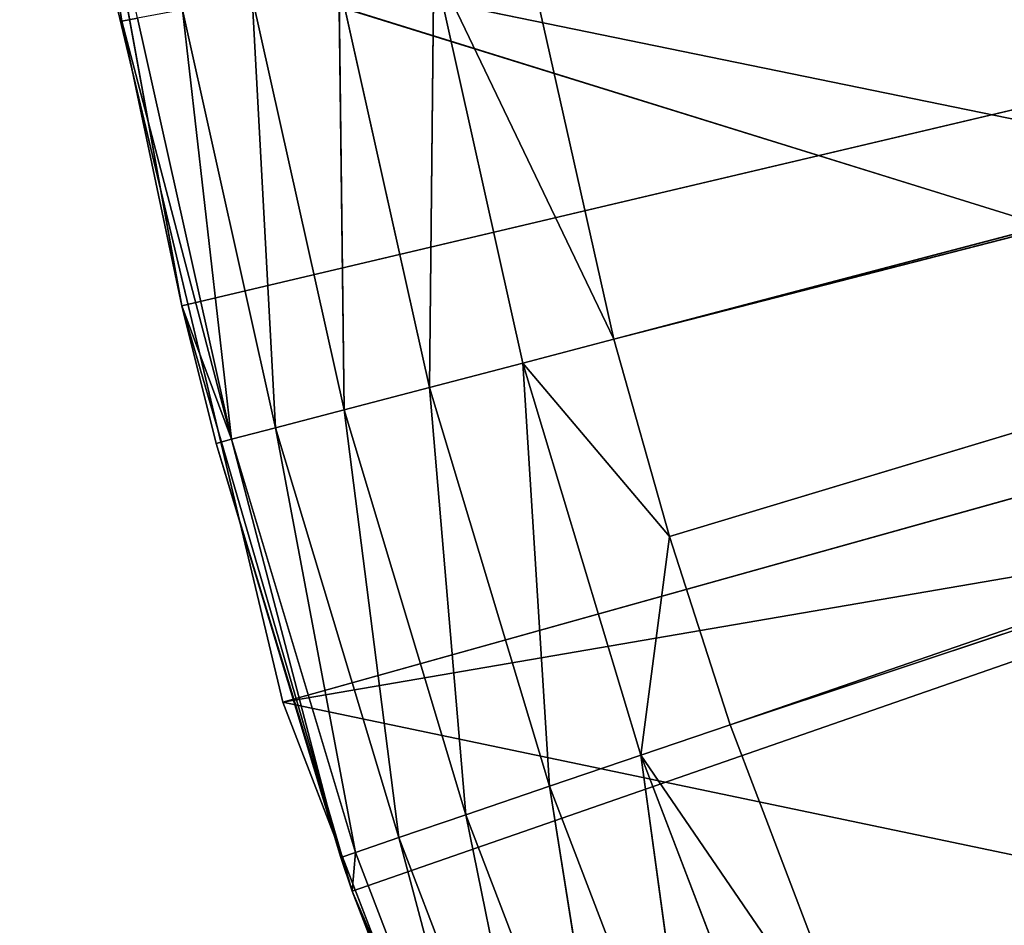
# Model space of a CAD drawing. Extents: x 0 to 20, y -20 to 0.
# Tile 6 of 250: x 0 to 1.7, y -13.3 to -11.8. Entities that reach past the tile are written whole.
import ezdxf

# ---------------------------------------------------------------- set-up
doc = ezdxf.new("R2010")
doc.units = 0
doc.header["$LTSCALE"] = 25.4
doc.layers.get('0').update_dxf_attribs({"color": 13, "linetype": 'CONTINUOUS'})

# ---------------------------------------------------------------- blocks, each defined once
blk = doc.blocks.new('BULB-LED-G9-LENS-9173_STL')
at = {"color": 7}
for p, q in [((0.7037, 52.7852, 11.7171), (0.6966, 52.7697, 12.4322)), ((0.6966, 52.7697, 12.4322), (0.8538, 52.7852, 12.3911)), ((0.7037, 52.7852, 11.7171), (0.6966, 52.7697, 12.4322)), ((0.6966, 52.7697, 12.4322), (0.8538, 52.7852, 12.3911)), ((0.7037, 52.7852, 11.7171), (1.0075, 52.7474, 12.3509)), ((0.7037, 52.7852, 11.7171), (1.0075, 52.7474, 12.3509)), ((0.7037, 52.7852, 11.7171), (0.8538, 52.7852, 12.3911)), ((0.7037, 52.7852, 11.7171), (0.8538, 52.7852, 12.3911)), ((1.0075, 52.7474, 12.3509), (0.8538, 52.7852, 12.3911)), ((0.8538, 52.7852, 12.3911), (1.101, 52.7474, 12.6833)), ((1.0075, 52.7474, 12.3509), (0.8538, 52.7852, 12.3911)), ((0.8538, 52.7852, 12.3911), (1.101, 52.7474, 12.6833)), ((0.8538, 52.7852, 12.3911), (1.0528, 52.7852, 13.0524)), ((0.8538, 52.7852, 12.3911), (1.0528, 52.7852, 13.0524)), ((0.8538, 52.7852, 12.3911), (0.8989, 52.7697, 13.1049)), ((0.8538, 52.7852, 12.3911), (0.8989, 52.7697, 13.1049)), ((1.0528, 52.7852, 13.0524), (0.8989, 52.7697, 13.1049)), ((1.0528, 52.7852, 13.0524), (0.8989, 52.7697, 13.1049)), ((1.2031, 52.7474, 13.0011), (1.0528, 52.7852, 13.0524)), ((1.0528, 52.7852, 13.0524), (1.4367, 52.7474, 13.614)), ((1.1499, 52.7697, 13.7609), (1.0528, 52.7852, 13.0524)), ((1.1499, 52.7697, 13.7609), (1.0528, 52.7852, 13.0524)), ((1.2995, 52.7852, 13.6973), (1.0528, 52.7852, 13.0524)), ((1.2995, 52.7852, 13.6973), (1.0528, 52.7852, 13.0524)), ((1.0528, 52.7852, 13.0524), (1.4367, 52.7474, 13.614)), ((1.101, 52.7474, 12.6833), (1.0528, 52.7852, 13.0524)), ((1.2031, 52.7474, 13.0011), (1.0528, 52.7852, 13.0524)), ((1.101, 52.7474, 12.6833), (1.0528, 52.7852, 13.0524)), ((0.5439, 52.7697, 11.7466), (0.6966, 52.7697, 12.4322)), ((0.5439, 52.7697, 11.7466), (0.6966, 52.7697, 12.4322)), ((0.5439, 52.7697, 11.7466), (0.5525, 52.7027, 12.4699)), ((0.5439, 52.7697, 11.7466), (0.5525, 52.7027, 12.4699)), ((0.5525, 52.7027, 12.4699), (0.6966, 52.7697, 12.4322)), ((0.5525, 52.7027, 12.4699), (0.6966, 52.7697, 12.4322)), ((0.6966, 52.7697, 12.4322), (0.8989, 52.7697, 13.1049)), ((0.6966, 52.7697, 12.4322), (0.8989, 52.7697, 13.1049)), ((0.6966, 52.7697, 12.4322), (0.758, 52.7027, 13.1529)), ((0.6966, 52.7697, 12.4322), (0.758, 52.7027, 13.1529)), ((0.8989, 52.7697, 13.1049), (0.758, 52.7027, 13.1529)), ((0.8989, 52.7697, 13.1049), (0.758, 52.7027, 13.1529)), ((1.0128, 52.7027, 13.8191), (0.8989, 52.7697, 13.1049)), ((1.0128, 52.7027, 13.8191), (0.8989, 52.7697, 13.1049)), ((1.1499, 52.7697, 13.7609), (0.8989, 52.7697, 13.1049)), ((1.1499, 52.7697, 13.7609), (0.8989, 52.7697, 13.1049)), ((1.0075, 52.7474, 12.3509), (0.8662, 52.7474, 11.7222)), ((1.0075, 52.7474, 12.3509), (0.8662, 52.7474, 11.7222)), ((1.101, 52.7474, 12.6833), (1.0075, 52.7474, 12.3509)), ((1.0075, 52.7474, 12.3509), (9.1452, 49.2157, 10.2107)), ((1.0075, 52.7474, 12.3509), (9.1452, 49.2157, 10.2107)), ((1.0075, 52.7474, 12.3509), (9.1571, 49.2157, 10.2542)), ((1.0075, 52.7474, 12.3509), (9.1571, 49.2157, 10.2542)), ((1.101, 52.7474, 12.6833), (1.0075, 52.7474, 12.3509)), ((1.2031, 52.7474, 13.0011), (1.101, 52.7474, 12.6833)), ((1.101, 52.7474, 12.6833), (9.1571, 49.2157, 10.2542)), ((1.101, 52.7474, 12.6833), (9.1571, 49.2157, 10.2542)), ((1.2031, 52.7474, 13.0011), (1.101, 52.7474, 12.6833)), ((1.4367, 52.7474, 13.614), (1.2031, 52.7474, 13.0011)), ((9.1571, 49.2157, 10.2542), (1.2031, 52.7474, 13.0011)), ((1.2031, 52.7474, 13.0011), (9.1889, 49.2157, 10.3423)), ((1.2031, 52.7474, 13.0011), (9.1889, 49.2157, 10.3423)), ((1.4367, 52.7474, 13.614), (1.2031, 52.7474, 13.0011)), ((9.1571, 49.2157, 10.2542), (1.2031, 52.7474, 13.0011)), ((0.3974, 52.7027, 11.7737), (0.5525, 52.7027, 12.4699)), ((0.3974, 52.7027, 11.7737), (0.5525, 52.7027, 12.4699)), ((0.3974, 52.7027, 11.7737), (0.437, 52.5914, 12.5001)), ((0.3974, 52.7027, 11.7737), (0.437, 52.5914, 12.5001)), ((0.437, 52.5914, 12.5001), (0.5525, 52.7027, 12.4699)), ((0.437, 52.5914, 12.5001), (0.5525, 52.7027, 12.4699)), ((0.5525, 52.7027, 12.4699), (0.758, 52.7027, 13.1529)), ((0.5525, 52.7027, 12.4699), (0.758, 52.7027, 13.1529)), ((0.5525, 52.7027, 12.4699), (0.645, 52.5914, 13.1915)), ((0.5525, 52.7027, 12.4699), (0.645, 52.5914, 13.1915)), ((0.758, 52.7027, 13.1529), (0.645, 52.5914, 13.1915)), ((0.758, 52.7027, 13.1529), (0.645, 52.5914, 13.1915)), ((0.9029, 52.5914, 13.8658), (0.758, 52.7027, 13.1529)), ((0.9029, 52.5914, 13.8658), (0.758, 52.7027, 13.1529)), ((1.0128, 52.7027, 13.8191), (0.758, 52.7027, 13.1529)), ((1.0128, 52.7027, 13.8191), (0.758, 52.7027, 13.1529)), ((0.28, 52.5914, 11.7954), (0.437, 52.5914, 12.5001)), ((0.28, 52.5914, 11.7954), (0.437, 52.5914, 12.5001)), ((0.28, 52.5914, 11.7954), (0.3624, 52.4474, 12.5196)), ((0.28, 52.5914, 11.7954), (0.3624, 52.4474, 12.5196)), ((0.3624, 52.4474, 12.5196), (0.437, 52.5914, 12.5001)), ((0.3624, 52.4474, 12.5196), (0.437, 52.5914, 12.5001)), ((0.437, 52.5914, 12.5001), (0.645, 52.5914, 13.1915)), ((0.437, 52.5914, 12.5001), (0.645, 52.5914, 13.1915)), ((0.437, 52.5914, 12.5001), (0.572, 52.4474, 13.2164)), ((0.437, 52.5914, 12.5001), (0.572, 52.4474, 13.2164)), ((0.645, 52.5914, 13.1915), (0.572, 52.4474, 13.2164)), ((0.645, 52.5914, 13.1915), (0.572, 52.4474, 13.2164)), ((0.8319, 52.4474, 13.896), (0.645, 52.5914, 13.1915)), ((0.8319, 52.4474, 13.896), (0.645, 52.5914, 13.1915)), ((0.9029, 52.5914, 13.8658), (0.645, 52.5914, 13.1915)), ((0.9029, 52.5914, 13.8658), (0.645, 52.5914, 13.1915)), ((0.1779, 52.2864, 11.8142), (0.2042, 52.4474, 11.8094)), ((0.1779, 52.2864, 11.8142), (0.2042, 52.4474, 11.8094)), ((0.1779, 52.2864, 11.8142), (0.3624, 52.4474, 12.5196)), ((0.1779, 52.2864, 11.8142), (0.3624, 52.4474, 12.5196)), ((0.2042, 52.4474, 11.8094), (0.3624, 52.4474, 12.5196)), ((0.2042, 52.4474, 11.8094), (0.3624, 52.4474, 12.5196)), ((0.2788, 52.2864, 12.2942), (0.3624, 52.4474, 12.5196)), ((0.2788, 52.2864, 12.2942), (0.3624, 52.4474, 12.5196)), ((0.3624, 52.4474, 12.5196), (0.3366, 52.2864, 12.5264)), ((0.3624, 52.4474, 12.5196), (0.3366, 52.2864, 12.5264)), ((0.3624, 52.4474, 12.5196), (0.572, 52.4474, 13.2164)), ((0.3624, 52.4474, 12.5196), (0.572, 52.4474, 13.2164)), ((0.3624, 52.4474, 12.5196), (0.5468, 52.2864, 13.225)), ((0.3624, 52.4474, 12.5196), (0.5468, 52.2864, 13.225)), ((0.572, 52.4474, 13.2164), (0.5468, 52.2864, 13.225)), ((0.8319, 52.4474, 13.896), (0.5662, 52.2864, 13.2815)), ((0.5662, 52.2864, 13.2815), (0.572, 52.4474, 13.2164)), ((0.8319, 52.4474, 13.896), (0.5662, 52.2864, 13.2815)), ((0.8319, 52.4474, 13.896), (0.572, 52.4474, 13.2164)), ((0.8319, 52.4474, 13.896), (0.572, 52.4474, 13.2164)), ((0.0945, 45.0385, 11.2825), (0.1779, 52.2864, 11.8142)), ((0.1779, 52.2864, 11.8142), (0.0945, 52.2864, 11.2825)), ((0.0945, 45.0385, 11.2825), (0.1779, 52.2864, 11.8142)), ((0.1779, 52.2864, 11.8142), (0.0945, 52.2864, 11.2825)), ((0.2788, 45.0385, 12.2942), (0.1779, 52.2864, 11.8142)), ((0.2788, 45.0385, 12.2942), (0.1779, 52.2864, 11.8142)), ((0.2788, 52.2864, 12.2942), (0.1779, 52.2864, 11.8142)), ((0.2788, 52.2864, 12.2942), (0.1779, 52.2864, 11.8142)), ((0.3366, 52.2864, 12.5264), (0.2788, 45.0385, 12.2942)), ((0.2788, 45.0385, 12.2942), (0.2788, 52.2864, 12.2942)), ((0.2788, 45.0385, 12.2942), (0.2788, 52.2864, 12.2942)), ((0.3366, 52.2864, 12.5264), (0.2788, 45.0385, 12.2942)), ((0.3366, 52.2864, 12.5264), (0.2788, 52.2864, 12.2942)), ((0.3366, 52.2864, 12.5264), (0.2788, 52.2864, 12.2942)), ((0.5468, 52.2864, 13.225), (0.3366, 52.2864, 12.5264)), ((0.3366, 52.2864, 12.5264), (0.5662, 45.0385, 13.2815)), ((0.3366, 52.2864, 12.5264), (0.5662, 45.0385, 13.2815)), ((0.5468, 52.2864, 13.225), (0.3366, 52.2864, 12.5264)), ((0.5662, 52.2864, 13.2815), (0.5468, 52.2864, 13.225)), ((0.5468, 52.2864, 13.225), (0.5662, 45.0385, 13.2815)), ((0.5468, 52.2864, 13.225), (0.5662, 45.0385, 13.2815)), ((0.5662, 52.2864, 13.2815), (0.5662, 45.0385, 13.2815)), ((0.5662, 45.0385, 13.2815), (0.8074, 52.2864, 13.9064)), ((0.8074, 52.2864, 13.9064), (0.5662, 52.2864, 13.2815)), ((0.5662, 45.0385, 13.2815), (0.8074, 52.2864, 13.9064)), ((0.5662, 52.2864, 13.2815), (0.5662, 45.0385, 13.2815)), ((0.8074, 52.2864, 13.9064), (0.5662, 52.2864, 13.2815)), ((0.2788, 45.0385, 12.2942), (0.0945, 45.0385, 11.2825)), ((0.2788, 45.0385, 12.2942), (0.0945, 45.0385, 11.2825)), ((10, 45.0385, 10), (0.2788, 45.0385, 12.2942)), ((0.5662, 45.0385, 13.2815), (0.2788, 45.0385, 12.2942)), ((10, 45.0385, 10), (0.2788, 45.0385, 12.2942)), ((0.5662, 45.0385, 13.2815), (0.2788, 45.0385, 12.2942)), ((0.9537, 45.0385, 14.2341), (0.5662, 45.0385, 13.2815)), ((0.5662, 45.0385, 13.2815), (10, 45.0385, 10)), ((0.5662, 45.0385, 13.2815), (10, 45.0385, 10)), ((0.9537, 45.0385, 14.2341), (0.5662, 45.0385, 13.2815))]:
    blk.add_line(p, q, dxfattribs=at)
at = {"color": 9}
for p, q in [((0.449, 45.012, 12.9628), (0.1393, 45.012, 11.6633)), ((0.1393, 45.012, 11.6633), (0.449, 18.012, 12.9628)), ((0.1393, 45.012, 11.6633), (0.449, 18.012, 12.9628)), ((0.1393, 45.012, 11.6633), (2.9414, 45.012, 12.5351)), ((0.1393, 45.012, 11.6633), (2.9414, 45.012, 12.5351)), ((0.449, 45.012, 12.9628), (0.1393, 45.012, 11.6633)), ((0.9291, 45.012, 14.2093), (0.449, 45.012, 12.9628)), ((0.449, 45.012, 12.9628), (0.9291, 18.012, 14.2093)), ((0.449, 45.012, 12.9628), (0.9291, 18.012, 14.2093)), ((0.449, 45.012, 12.9628), (0.449, 18.012, 12.9628)), ((0.449, 45.012, 12.9628), (0.449, 18.012, 12.9628)), ((0.449, 45.012, 12.9628), (2.9414, 45.012, 12.5351)), ((0.449, 45.012, 12.9628), (2.9414, 45.012, 12.5351)), ((0.449, 45.012, 12.9628), (3.4112, 45.012, 13.5829)), ((0.449, 45.012, 12.9628), (3.4112, 45.012, 13.5829)), ((0.9291, 45.012, 14.2093), (0.449, 45.012, 12.9628)), ((0.449, 18.012, 12.9628), (0.1393, 18.012, 11.6633)), ((0.1393, 18.012, 11.6633), (3, 18.012, 12.25)), ((0.1393, 18.012, 11.6633), (3, 18.012, 12.25)), ((0.449, 18.012, 12.9628), (0.1393, 18.012, 11.6633)), ((3, 18.012, 12.25), (0.449, 18.012, 12.9628)), ((0.9291, 18.012, 14.2093), (0.449, 18.012, 12.9628)), ((3, 18.012, 12.25), (0.449, 18.012, 12.9628)), ((0.9291, 18.012, 14.2093), (0.449, 18.012, 12.9628))]:
    blk.add_line(p, q, dxfattribs=at)
at = {"color": 7}
mesh = blk.add_polyface(dxfattribs=at)
corners = [(0.6966, 52.7697, 12.4322), (0.7037, 52.7852, 11.7171), (0.5439, 52.7697, 11.7466)]
mesh.append_faces([[corners[k] for k in face] for face in [(0, 1, 2)]], dxfattribs={"color": 7})
mesh = blk.add_polyface(dxfattribs=at)
corners = [(0.6966, 52.7697, 12.4322), (0.8538, 52.7852, 12.3911), (0.7037, 52.7852, 11.7171)]
mesh.append_faces([[corners[k] for k in face] for face in [(0, 1, 2)]], dxfattribs={"color": 7})
mesh = blk.add_polyface(dxfattribs=at)
corners = [(0.8989, 52.7697, 13.1049), (0.8538, 52.7852, 12.3911), (0.6966, 52.7697, 12.4322)]
mesh.append_faces([[corners[k] for k in face] for face in [(0, 1, 2)]], dxfattribs={"color": 7})
mesh = blk.add_polyface(dxfattribs=at)
corners = [(1.0075, 52.7474, 12.3509), (0.8662, 52.7474, 11.7222), (0.7037, 52.7852, 11.7171)]
mesh.append_faces([[corners[k] for k in face] for face in [(0, 1, 2)]], dxfattribs={"color": 7})
mesh = blk.add_polyface(dxfattribs=at)
corners = [(0.8538, 52.7852, 12.3911), (1.0075, 52.7474, 12.3509), (0.7037, 52.7852, 11.7171)]
mesh.append_faces([[corners[k] for k in face] for face in [(0, 1, 2)]], dxfattribs={"color": 7})
mesh = blk.add_polyface(dxfattribs=at)
corners = [(1.101, 52.7474, 12.6833), (1.0075, 52.7474, 12.3509), (0.8538, 52.7852, 12.3911)]
mesh.append_faces([[corners[k] for k in face] for face in [(0, 1, 2)]], dxfattribs={"color": 7})
mesh = blk.add_polyface(dxfattribs=at)
corners = [(1.0528, 52.7852, 13.0524), (1.101, 52.7474, 12.6833), (0.8538, 52.7852, 12.3911)]
mesh.append_faces([[corners[k] for k in face] for face in [(0, 1, 2)]], dxfattribs={"color": 7})
mesh = blk.add_polyface(dxfattribs=at)
corners = [(0.8989, 52.7697, 13.1049), (1.0528, 52.7852, 13.0524), (0.8538, 52.7852, 12.3911)]
mesh.append_faces([[corners[k] for k in face] for face in [(0, 1, 2)]], dxfattribs={"color": 7})
mesh = blk.add_polyface(dxfattribs=at)
corners = [(1.1499, 52.7697, 13.7609), (1.0528, 52.7852, 13.0524), (0.8989, 52.7697, 13.1049)]
mesh.append_faces([[corners[k] for k in face] for face in [(0, 1, 2)]], dxfattribs={"color": 7})
mesh = blk.add_polyface(dxfattribs=at)
corners = [(1.4367, 52.7474, 13.614), (1.2031, 52.7474, 13.0011), (1.0528, 52.7852, 13.0524)]
mesh.append_faces([[corners[k] for k in face] for face in [(0, 1, 2)]], dxfattribs={"color": 7})
mesh = blk.add_polyface(dxfattribs=at)
corners = [(1.1499, 52.7697, 13.7609), (1.2995, 52.7852, 13.6973), (1.0528, 52.7852, 13.0524)]
mesh.append_faces([[corners[k] for k in face] for face in [(0, 1, 2)]], dxfattribs={"color": 7})
mesh = blk.add_polyface(dxfattribs=at)
corners = [(1.2995, 52.7852, 13.6973), (1.4367, 52.7474, 13.614), (1.0528, 52.7852, 13.0524)]
mesh.append_faces([[corners[k] for k in face] for face in [(0, 1, 2)]], dxfattribs={"color": 7})
mesh = blk.add_polyface(dxfattribs=at)
corners = [(1.0528, 52.7852, 13.0524), (1.2031, 52.7474, 13.0011), (1.101, 52.7474, 12.6833)]
mesh.append_faces([[corners[k] for k in face] for face in [(0, 1, 2)]], dxfattribs={"color": 7})
mesh = blk.add_polyface(dxfattribs=at)
corners = [(0.5525, 52.7027, 12.4699), (0.5439, 52.7697, 11.7466), (0.3974, 52.7027, 11.7737)]
mesh.append_faces([[corners[k] for k in face] for face in [(0, 1, 2)]], dxfattribs={"color": 7})
mesh = blk.add_polyface(dxfattribs=at)
corners = [(0.5525, 52.7027, 12.4699), (0.6966, 52.7697, 12.4322), (0.5439, 52.7697, 11.7466)]
mesh.append_faces([[corners[k] for k in face] for face in [(0, 1, 2)]], dxfattribs={"color": 7})
mesh = blk.add_polyface(dxfattribs=at)
corners = [(0.758, 52.7027, 13.1529), (0.6966, 52.7697, 12.4322), (0.5525, 52.7027, 12.4699)]
mesh.append_faces([[corners[k] for k in face] for face in [(0, 1, 2)]], dxfattribs={"color": 7})
mesh = blk.add_polyface(dxfattribs=at)
corners = [(0.758, 52.7027, 13.1529), (0.8989, 52.7697, 13.1049), (0.6966, 52.7697, 12.4322)]
mesh.append_faces([[corners[k] for k in face] for face in [(0, 1, 2)]], dxfattribs={"color": 7})
mesh = blk.add_polyface(dxfattribs=at)
corners = [(1.0128, 52.7027, 13.8191), (0.8989, 52.7697, 13.1049), (0.758, 52.7027, 13.1529)]
mesh.append_faces([[corners[k] for k in face] for face in [(0, 1, 2)]], dxfattribs={"color": 7})
mesh = blk.add_polyface(dxfattribs=at)
corners = [(1.0128, 52.7027, 13.8191), (1.1499, 52.7697, 13.7609), (0.8989, 52.7697, 13.1049)]
mesh.append_faces([[corners[k] for k in face] for face in [(0, 1, 2)]], dxfattribs={"color": 7})
mesh = blk.add_polyface(dxfattribs=at)
corners = [(1.0075, 52.7474, 12.3509), (9.1452, 49.2157, 10.2107), (0.8662, 52.7474, 11.7222)]
mesh.append_faces([[corners[k] for k in face] for face in [(0, 1, 2)]], dxfattribs={"color": 7})
mesh = blk.add_polyface(dxfattribs=at)
corners = [(1.0075, 52.7474, 12.3509), (9.1571, 49.2157, 10.2542), (9.1452, 49.2157, 10.2107)]
mesh.append_faces([[corners[k] for k in face] for face in [(0, 1, 2)]], dxfattribs={"color": 7})
mesh = blk.add_polyface(dxfattribs=at)
corners = [(1.101, 52.7474, 12.6833), (9.1571, 49.2157, 10.2542), (1.0075, 52.7474, 12.3509)]
mesh.append_faces([[corners[k] for k in face] for face in [(0, 1, 2)]], dxfattribs={"color": 7})
mesh = blk.add_polyface(dxfattribs=at)
corners = [(1.2031, 52.7474, 13.0011), (9.1571, 49.2157, 10.2542), (1.101, 52.7474, 12.6833)]
mesh.append_faces([[corners[k] for k in face] for face in [(0, 1, 2)]], dxfattribs={"color": 7})
mesh = blk.add_polyface(dxfattribs=at)
corners = [(1.2031, 52.7474, 13.0011), (9.1889, 49.2157, 10.3423), (9.1571, 49.2157, 10.2542)]
mesh.append_faces([[corners[k] for k in face] for face in [(0, 1, 2)]], dxfattribs={"color": 7})
mesh = blk.add_polyface(dxfattribs=at)
corners = [(1.4367, 52.7474, 13.614), (9.1889, 49.2157, 10.3423), (1.2031, 52.7474, 13.0011)]
mesh.append_faces([[corners[k] for k in face] for face in [(0, 1, 2)]], dxfattribs={"color": 7})
mesh = blk.add_polyface(dxfattribs=at)
corners = [(1.4367, 52.7474, 13.614), (9.2299, 49.2157, 10.4266), (9.1889, 49.2157, 10.3423)]
mesh.append_faces([[corners[k] for k in face] for face in [(0, 1, 2)]], dxfattribs={"color": 7})
mesh = blk.add_polyface(dxfattribs=at)
corners = [(1.7338, 52.7474, 14.2499), (9.2299, 49.2157, 10.4266), (1.4367, 52.7474, 13.614)]
mesh.append_faces([[corners[k] for k in face] for face in [(0, 1, 2)]], dxfattribs={"color": 7})
mesh = blk.add_polyface(dxfattribs=at)
corners = [(0.437, 52.5914, 12.5001), (0.3974, 52.7027, 11.7737), (0.28, 52.5914, 11.7954)]
mesh.append_faces([[corners[k] for k in face] for face in [(0, 1, 2)]], dxfattribs={"color": 7})
mesh = blk.add_polyface(dxfattribs=at)
corners = [(0.437, 52.5914, 12.5001), (0.5525, 52.7027, 12.4699), (0.3974, 52.7027, 11.7737)]
mesh.append_faces([[corners[k] for k in face] for face in [(0, 1, 2)]], dxfattribs={"color": 7})
mesh = blk.add_polyface(dxfattribs=at)
corners = [(0.645, 52.5914, 13.1915), (0.5525, 52.7027, 12.4699), (0.437, 52.5914, 12.5001)]
mesh.append_faces([[corners[k] for k in face] for face in [(0, 1, 2)]], dxfattribs={"color": 7})
mesh = blk.add_polyface(dxfattribs=at)
corners = [(0.645, 52.5914, 13.1915), (0.758, 52.7027, 13.1529), (0.5525, 52.7027, 12.4699)]
mesh.append_faces([[corners[k] for k in face] for face in [(0, 1, 2)]], dxfattribs={"color": 7})
mesh = blk.add_polyface(dxfattribs=at)
corners = [(0.9029, 52.5914, 13.8658), (0.758, 52.7027, 13.1529), (0.645, 52.5914, 13.1915)]
mesh.append_faces([[corners[k] for k in face] for face in [(0, 1, 2)]], dxfattribs={"color": 7})
mesh = blk.add_polyface(dxfattribs=at)
corners = [(0.9029, 52.5914, 13.8658), (1.0128, 52.7027, 13.8191), (0.758, 52.7027, 13.1529)]
mesh.append_faces([[corners[k] for k in face] for face in [(0, 1, 2)]], dxfattribs={"color": 7})
mesh = blk.add_polyface(dxfattribs=at)
corners = [(0.28, 52.5914, 11.7954), (0.2042, 52.4474, 11.8094), (0.3624, 52.4474, 12.5196)]
mesh.append_faces([[corners[k] for k in face] for face in [(0, 1, 2)]], dxfattribs={"color": 7})
mesh = blk.add_polyface(dxfattribs=at)
corners = [(0.28, 52.5914, 11.7954), (0.3624, 52.4474, 12.5196), (0.437, 52.5914, 12.5001)]
mesh.append_faces([[corners[k] for k in face] for face in [(0, 1, 2)]], dxfattribs={"color": 7})
mesh = blk.add_polyface(dxfattribs=at)
corners = [(0.437, 52.5914, 12.5001), (0.3624, 52.4474, 12.5196), (0.572, 52.4474, 13.2164)]
mesh.append_faces([[corners[k] for k in face] for face in [(0, 1, 2)]], dxfattribs={"color": 7})
mesh = blk.add_polyface(dxfattribs=at)
corners = [(0.437, 52.5914, 12.5001), (0.572, 52.4474, 13.2164), (0.645, 52.5914, 13.1915)]
mesh.append_faces([[corners[k] for k in face] for face in [(0, 1, 2)]], dxfattribs={"color": 7})
mesh = blk.add_polyface(dxfattribs=at)
corners = [(0.645, 52.5914, 13.1915), (0.572, 52.4474, 13.2164), (0.8319, 52.4474, 13.896)]
mesh.append_faces([[corners[k] for k in face] for face in [(0, 1, 2)]], dxfattribs={"color": 7})
mesh = blk.add_polyface(dxfattribs=at)
corners = [(0.645, 52.5914, 13.1915), (0.8319, 52.4474, 13.896), (0.9029, 52.5914, 13.8658)]
mesh.append_faces([[corners[k] for k in face] for face in [(0, 1, 2)]], dxfattribs={"color": 7})
mesh = blk.add_polyface(dxfattribs=at)
corners = [(0.2042, 52.4474, 11.8094), (0.0945, 52.2864, 11.2825), (0.1779, 52.2864, 11.8142)]
mesh.append_faces([[corners[k] for k in face] for face in [(0, 1, 2)]], dxfattribs={"color": 7})
mesh = blk.add_polyface(dxfattribs=at)
corners = [(0.2042, 52.4474, 11.8094), (0.1779, 52.2864, 11.8142), (0.3624, 52.4474, 12.5196)]
mesh.append_faces([[corners[k] for k in face] for face in [(0, 1, 2)]], dxfattribs={"color": 7})
mesh = blk.add_polyface(dxfattribs=at)
corners = [(0.3624, 52.4474, 12.5196), (0.1779, 52.2864, 11.8142), (0.2788, 52.2864, 12.2942)]
mesh.append_faces([[corners[k] for k in face] for face in [(0, 1, 2)]], dxfattribs={"color": 7})
mesh = blk.add_polyface(dxfattribs=at)
corners = [(0.3624, 52.4474, 12.5196), (0.2788, 52.2864, 12.2942), (0.3366, 52.2864, 12.5264)]
mesh.append_faces([[corners[k] for k in face] for face in [(0, 1, 2)]], dxfattribs={"color": 7})
mesh = blk.add_polyface(dxfattribs=at)
corners = [(0.3624, 52.4474, 12.5196), (0.3366, 52.2864, 12.5264), (0.5468, 52.2864, 13.225)]
mesh.append_faces([[corners[k] for k in face] for face in [(0, 1, 2)]], dxfattribs={"color": 7})
mesh = blk.add_polyface(dxfattribs=at)
corners = [(0.3624, 52.4474, 12.5196), (0.5468, 52.2864, 13.225), (0.572, 52.4474, 13.2164)]
mesh.append_faces([[corners[k] for k in face] for face in [(0, 1, 2)]], dxfattribs={"color": 7})
mesh = blk.add_polyface(dxfattribs=at)
corners = [(0.8319, 52.4474, 13.896), (0.5662, 52.2864, 13.2815), (0.8074, 52.2864, 13.9064)]
mesh.append_faces([[corners[k] for k in face] for face in [(0, 1, 2)]], dxfattribs={"color": 7})
mesh = blk.add_polyface(dxfattribs=at)
corners = [(0.572, 52.4474, 13.2164), (0.5662, 52.2864, 13.2815), (0.8319, 52.4474, 13.896)]
mesh.append_faces([[corners[k] for k in face] for face in [(0, 1, 2)]], dxfattribs={"color": 7})
mesh = blk.add_polyface(dxfattribs=at)
corners = [(0.0945, 52.2864, 11.2825), (0.0945, 45.0385, 11.2825), (0.1779, 52.2864, 11.8142)]
mesh.append_faces([[corners[k] for k in face] for face in [(0, 1, 2)]], dxfattribs={"color": 7})
mesh = blk.add_polyface(dxfattribs=at)
corners = [(0.1779, 52.2864, 11.8142), (0.0945, 45.0385, 11.2825), (0.2788, 45.0385, 12.2942)]
mesh.append_faces([[corners[k] for k in face] for face in [(0, 1, 2)]], dxfattribs={"color": 7})
mesh = blk.add_polyface(dxfattribs=at)
corners = [(0.1779, 52.2864, 11.8142), (0.2788, 45.0385, 12.2942), (0.2788, 52.2864, 12.2942)]
mesh.append_faces([[corners[k] for k in face] for face in [(0, 1, 2)]], dxfattribs={"color": 7})
mesh = blk.add_polyface(dxfattribs=at)
corners = [(0.3366, 52.2864, 12.5264), (0.2788, 45.0385, 12.2942), (0.5662, 45.0385, 13.2815)]
mesh.append_faces([[corners[k] for k in face] for face in [(0, 1, 2)]], dxfattribs={"color": 7})
mesh = blk.add_polyface(dxfattribs=at)
corners = [(0.2788, 52.2864, 12.2942), (0.2788, 45.0385, 12.2942), (0.3366, 52.2864, 12.5264)]
mesh.append_faces([[corners[k] for k in face] for face in [(0, 1, 2)]], dxfattribs={"color": 7})
mesh = blk.add_polyface(dxfattribs=at)
corners = [(0.3366, 52.2864, 12.5264), (0.5662, 45.0385, 13.2815), (0.5468, 52.2864, 13.225)]
mesh.append_faces([[corners[k] for k in face] for face in [(0, 1, 2)]], dxfattribs={"color": 7})
mesh = blk.add_polyface(dxfattribs=at)
corners = [(0.5468, 52.2864, 13.225), (0.5662, 45.0385, 13.2815), (0.5662, 52.2864, 13.2815)]
mesh.append_faces([[corners[k] for k in face] for face in [(0, 1, 2)]], dxfattribs={"color": 7})
mesh = blk.add_polyface(dxfattribs=at)
corners = [(0.5662, 52.2864, 13.2815), (0.5662, 45.0385, 13.2815), (0.8074, 52.2864, 13.9064)]
mesh.append_faces([[corners[k] for k in face] for face in [(0, 1, 2)]], dxfattribs={"color": 7})
mesh = blk.add_polyface(dxfattribs=at)
corners = [(0.8074, 52.2864, 13.9064), (0.5662, 45.0385, 13.2815), (0.9537, 45.0385, 14.2341)]
mesh.append_faces([[corners[k] for k in face] for face in [(0, 1, 2)]], dxfattribs={"color": 7})
mesh = blk.add_polyface(dxfattribs=at)
corners = [(0.2788, 45.0385, 12.2942), (0.0945, 45.0385, 11.2825), (10, 45.0385, 10)]
mesh.append_faces([[corners[k] for k in face] for face in [(0, 1, 2)]], dxfattribs={"color": 7})
mesh = blk.add_polyface(dxfattribs=at)
corners = [(0.5662, 45.0385, 13.2815), (0.2788, 45.0385, 12.2942), (10, 45.0385, 10)]
mesh.append_faces([[corners[k] for k in face] for face in [(0, 1, 2)]], dxfattribs={"color": 7})
mesh = blk.add_polyface(dxfattribs=at)
corners = [(0.9537, 45.0385, 14.2341), (0.5662, 45.0385, 13.2815), (10, 45.0385, 10)]
mesh.append_faces([[corners[k] for k in face] for face in [(0, 1, 2)]], dxfattribs={"color": 7})
mesh = blk.add_polyface(dxfattribs=at)
corners = [(1.437, 45.0385, 15.1419), (0.9537, 45.0385, 14.2341), (10, 45.0385, 10)]
mesh.append_faces([[corners[k] for k in face] for face in [(0, 1, 2)]], dxfattribs={"color": 7})
mesh = blk.add_polyface(dxfattribs=at)
corners = [(2.011, 45.0385, 15.9951), (1.437, 45.0385, 15.1419), (10, 45.0385, 10)]
mesh.append_faces([[corners[k] for k in face] for face in [(0, 1, 2)]], dxfattribs={"color": 7})
at = {"color": 9}
mesh = blk.add_polyface(dxfattribs=at)
corners = [(0.1393, 45.012, 11.6633), (0.449, 18.012, 12.9628), (0.449, 45.012, 12.9628)]
mesh.append_faces([[corners[k] for k in face] for face in [(0, 1, 2)]], dxfattribs={"color": 9})
mesh = blk.add_polyface(dxfattribs=at)
corners = [(0.1393, 45.012, 11.6633), (0.1393, 18.012, 11.6633), (0.449, 18.012, 12.9628)]
mesh.append_faces([[corners[k] for k in face] for face in [(0, 1, 2)]], dxfattribs={"color": 9})
mesh = blk.add_polyface(dxfattribs=at)
corners = [(2.9414, 45.012, 12.5351), (2.6372, 45.012, 11.4279), (0.1393, 45.012, 11.6633)]
mesh.append_faces([[corners[k] for k in face] for face in [(0, 1, 2)]], dxfattribs={"color": 9})
mesh = blk.add_polyface(dxfattribs=at)
corners = [(0.449, 45.012, 12.9628), (2.9414, 45.012, 12.5351), (0.1393, 45.012, 11.6633)]
mesh.append_faces([[corners[k] for k in face] for face in [(0, 1, 2)]], dxfattribs={"color": 9})
mesh = blk.add_polyface(dxfattribs=at)
corners = [(0.449, 45.012, 12.9628), (0.9291, 18.012, 14.2093), (0.9291, 45.012, 14.2093)]
mesh.append_faces([[corners[k] for k in face] for face in [(0, 1, 2)]], dxfattribs={"color": 9})
mesh = blk.add_polyface(dxfattribs=at)
corners = [(0.449, 45.012, 12.9628), (0.449, 18.012, 12.9628), (0.9291, 18.012, 14.2093)]
mesh.append_faces([[corners[k] for k in face] for face in [(0, 1, 2)]], dxfattribs={"color": 9})
mesh = blk.add_polyface(dxfattribs=at)
corners = [(3.4112, 45.012, 13.5829), (2.9414, 45.012, 12.5351), (0.449, 45.012, 12.9628)]
mesh.append_faces([[corners[k] for k in face] for face in [(0, 1, 2)]], dxfattribs={"color": 9})
mesh = blk.add_polyface(dxfattribs=at)
corners = [(0.9291, 45.012, 14.2093), (3.4112, 45.012, 13.5829), (0.449, 45.012, 12.9628)]
mesh.append_faces([[corners[k] for k in face] for face in [(0, 1, 2)]], dxfattribs={"color": 9})
mesh = blk.add_polyface(dxfattribs=at)
corners = [(3, 18.012, 12.25), (0.1393, 18.012, 11.6633), (0.0056, 18.012, 10.3341)]
mesh.append_faces([[corners[k] for k in face] for face in [(0, 1, 2)]], dxfattribs={"color": 9})
mesh = blk.add_polyface(dxfattribs=at)
corners = [(3, 18.012, 12.25), (0.0056, 18.012, 10.3341), (3, 18.012, 7.75)]
mesh.append_faces([[corners[k] for k in face] for face in [(0, 1, 2)]], dxfattribs={"color": 9})
mesh = blk.add_polyface(dxfattribs=at)
corners = [(0.449, 18.012, 12.9628), (0.1393, 18.012, 11.6633), (3, 18.012, 12.25)]
mesh.append_faces([[corners[k] for k in face] for face in [(0, 1, 2)]], dxfattribs={"color": 9})
mesh = blk.add_polyface(dxfattribs=at)
corners = [(0.9291, 18.012, 14.2093), (0.449, 18.012, 12.9628), (3, 18.012, 12.25)]
mesh.append_faces([[corners[k] for k in face] for face in [(0, 1, 2)]], dxfattribs={"color": 9})
mesh = blk.add_polyface(dxfattribs=at)
corners = [(1.5711, 18.012, 15.3808), (0.9291, 18.012, 14.2093), (3, 18.012, 12.25)]
mesh.append_faces([[corners[k] for k in face] for face in [(0, 1, 2)]], dxfattribs={"color": 9})
mesh = blk.add_polyface(dxfattribs=at)
corners = [(2.3635, 18.012, 16.4563), (1.5711, 18.012, 15.3808), (5, 18.012, 12.25)]
mesh.append_faces([[corners[k] for k in face] for face in [(0, 1, 2)]], dxfattribs={"color": 9})
mesh = blk.add_polyface(dxfattribs=at)
corners = [(1.5711, 18.012, 15.3808), (3, 18.012, 12.25), (5, 18.012, 12.25)]
mesh.append_faces([[corners[k] for k in face] for face in [(0, 1, 2)]], dxfattribs={"color": 9})

msp = doc.modelspace()

# ---------------------------------------------------------------- block references
at = {"color": 0, "extrusion": (0, -1, -1.11022e-16)}
msp.add_blockref('BULB-LED-G9-LENS-9173_STL', (0, 0), dxfattribs=at)

doc.saveas('drawing.dxf')
